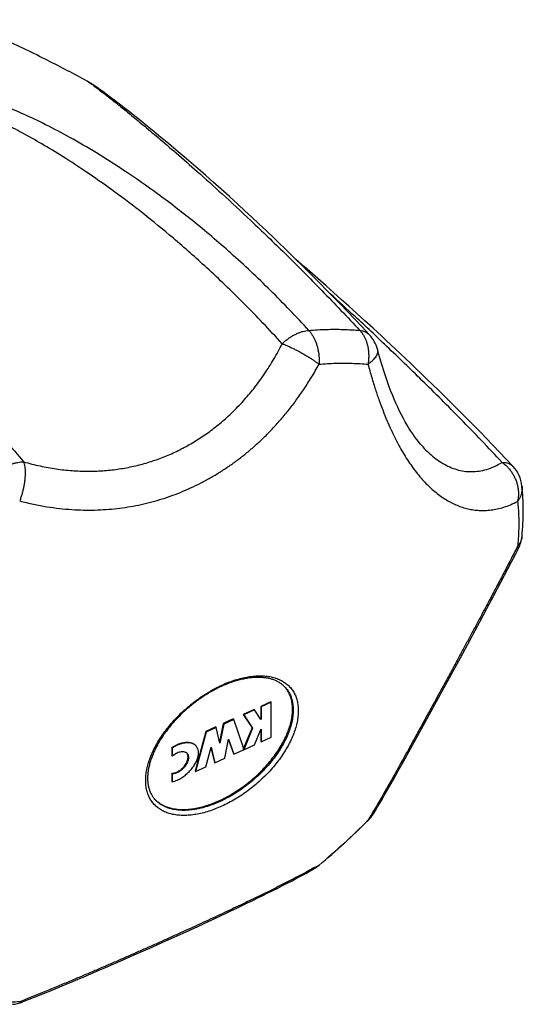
# Model space of a CAD drawing. Header units: millimetres. Extents: x 121 to 953, y -287 to 423.
# Tile 16 of 24: x 671 to 701, y -287 to -229. Entities that reach past the tile are written whole.
import ezdxf

# ---------------------------------------------------------------- set-up
doc = ezdxf.new("R2010")
doc.units = ezdxf.units.MM
doc.header["$LTSCALE"] = 30.734
doc.layers.get('0').update_dxf_attribs({"linetype": 'CONTINUOUS'})

msp = doc.modelspace()

# ---------------------------------------------------------------- linework, layer by layer
at = {"color": 7, "linetype": 'CONTINUOUS'}
for p, q in [((675.706, -233.114), (675.658, -233.082)), ((675.755, -233.147), (675.706, -233.114)), ((675.807, -233.181), (675.755, -233.147)), ((675.859, -233.217), (675.807, -233.181)), ((675.914, -233.254), (675.859, -233.217)), ((675.97, -233.294), (675.914, -233.254)), ((676.058, -233.356), (675.97, -233.294)), ((676.151, -233.422), (676.058, -233.356)), ((676.248, -233.492), (676.151, -233.422)), ((676.352, -233.568), (676.248, -233.492)), ((676.499, -233.676), (676.352, -233.568)), ((676.657, -233.794), (676.499, -233.676)), ((676.829, -233.923), (676.657, -233.794)), ((677.015, -234.064), (676.829, -233.923)), ((677.267, -234.258), (677.015, -234.064)), ((677.544, -234.472), (677.267, -234.258)), ((677.843, -234.707), (677.544, -234.472)), ((678.166, -234.962), (677.843, -234.707)), ((678.511, -235.238), (678.166, -234.962)), ((678.879, -235.535), (678.511, -235.238)), ((679.269, -235.853), (678.879, -235.535)), ((679.68, -236.191), (679.269, -235.853)), ((680.112, -236.551), (679.68, -236.191)), ((680.564, -236.931), (680.112, -236.551)), ((681.037, -237.333), (680.564, -236.931)), ((681.433, -237.673), (681.037, -237.333)), ((681.844, -238.029), (681.433, -237.673)), ((682.271, -238.402), (681.844, -238.029)), ((682.716, -238.795), (682.271, -238.402)), ((683.18, -239.208), (682.716, -238.795)), ((683.662, -239.643), (683.18, -239.208)), ((684.166, -240.1), (683.662, -239.643)), ((684.557, -240.46), (684.166, -240.1)), ((684.961, -240.835), (684.557, -240.46)), ((685.379, -241.225), (684.961, -240.835)), ((685.812, -241.633), (685.379, -241.225)), ((686.259, -242.059), (685.812, -241.633)), ((686.566, -242.353), (686.259, -242.059)), ((686.88, -242.657), (686.566, -242.353)), ((687.202, -242.97), (686.88, -242.657)), ((687.533, -243.293), (687.202, -242.97)), ((688.038, -243.734), (687.527, -243.287)), ((687.871, -243.626), (687.533, -243.293)), ((688.218, -243.971), (687.871, -243.626)), ((688.657, -244.278), (688.038, -243.734)), ((688.574, -244.327), (688.218, -243.971)), ((688.94, -244.695), (688.574, -244.327)), ((689.292, -244.84), (688.657, -244.278)), ((689.316, -245.077), (688.94, -244.695)), ((689.726, -245.227), (689.292, -244.84)), ((689.702, -245.472), (689.316, -245.077)), ((690.167, -245.622), (689.726, -245.227)), ((690.1, -245.883), (689.702, -245.472)), ((690.617, -246.027), (690.167, -245.622)), ((690.509, -246.308), (690.1, -245.883)), ((690.931, -246.751), (690.509, -246.308)), ((691.076, -246.442), (690.617, -246.027)), ((691.366, -247.21), (690.931, -246.751)), ((691.542, -246.868), (691.076, -246.442)), ((692.022, -247.308), (691.542, -246.868)), ((691.799, -247.673), (691.366, -247.21)), ((694.906, -254.193), (694.906, -254.193)), ((699.448, -262.089), (699.86, -261.303)), ((699.041, -262.86), (699.448, -262.089)), ((698.639, -263.616), (699.041, -262.86)), ((698.244, -264.356), (698.639, -263.616)), ((697.663, -265.438), (698.244, -264.356)), ((697.098, -266.486), (697.663, -265.438)), ((696.369, -267.829), (697.098, -266.486)), ((695.502, -269.421), (696.369, -267.829)), ((686.073, -269.045), (685.49, -269.312)), ((685.49, -269.312), (685.516, -269.343)), ((685.49, -269.312), (685.49, -270.034)), ((686.099, -269.076), (685.516, -269.343)), ((685.516, -269.343), (685.516, -270.066)), ((686.073, -269.045), (686.099, -269.076)), ((686.099, -271.1), (686.099, -269.076)), ((685.097, -269.491), (684.469, -269.778)), ((684.469, -269.778), (684.496, -269.809)), ((684.469, -269.778), (684.98, -270.557)), ((685.124, -269.522), (684.496, -269.809)), ((684.496, -269.809), (685.006, -270.588)), ((685.097, -269.491), (685.124, -269.522)), ((685.488, -270.079), (685.124, -269.522)), ((694.846, -270.62), (695.502, -269.421)), ((683.304, -270.311), (683.094, -271.38)), ((683.33, -270.342), (683.112, -271.454)), ((683.887, -270.044), (683.304, -270.311)), ((683.304, -270.311), (683.33, -270.342)), ((683.913, -270.076), (683.33, -270.342)), ((683.887, -270.044), (683.913, -270.076)), ((684.492, -271.734), (683.913, -270.076)), ((685.49, -270.034), (685.466, -270.045)), ((685.516, -270.066), (685.488, -270.079)), ((685.49, -270.034), (685.516, -270.066)), ((682.284, -270.777), (681.675, -273.08)), ((682.31, -270.809), (681.701, -273.111)), ((682.867, -270.511), (682.284, -270.777)), ((682.284, -270.777), (682.31, -270.809)), ((682.893, -270.542), (682.31, -270.809)), ((682.867, -270.511), (682.893, -270.542)), ((683.112, -271.454), (682.893, -270.542)), ((684.98, -270.557), (684.492, -271.748)), ((685.006, -270.588), (684.496, -271.833)), ((684.98, -270.557), (685.006, -270.588)), ((685.124, -271.546), (685.488, -270.657)), ((685.488, -270.657), (685.516, -270.644)), ((685.49, -270.657), (685.49, -271.336)), ((685.516, -270.644), (685.516, -271.367)), ((694.222, -271.753), (694.846, -270.62)), ((683.403, -272.333), (683.62, -271.228)), ((683.615, -271.256), (683.896, -272.064)), ((683.62, -271.228), (683.923, -272.095)), ((684.496, -271.833), (685.124, -271.546)), ((685.49, -271.336), (685.516, -271.367)), ((685.516, -271.367), (686.099, -271.1)), ((680.31, -271.708), (680.337, -271.739)), ((680.31, -271.708), (680.31, -272.173)), ((680.31, -272.173), (680.337, -272.205)), ((680.337, -271.739), (680.337, -272.205)), ((682.3, -272.837), (682.603, -271.693)), ((682.593, -271.731), (682.794, -272.568)), ((682.603, -271.693), (682.82, -272.599)), ((683.896, -272.064), (683.923, -272.095)), ((683.923, -272.095), (684.492, -271.835)), ((684.492, -271.835), (684.492, -271.734)), ((684.492, -271.828), (684.496, -271.833)), ((693.776, -272.557), (694.222, -271.753)), ((682.794, -272.568), (682.82, -272.599)), ((682.82, -272.599), (683.403, -272.333)), ((693.489, -273.07), (693.776, -272.557)), ((680.31, -273.209), (680.337, -273.241)), ((680.31, -273.209), (680.31, -273.675)), ((680.337, -273.241), (680.337, -273.706)), ((681.675, -273.08), (681.701, -273.111)), ((681.701, -273.111), (682.3, -272.837)), ((693.21, -273.565), (693.489, -273.07)), ((680.31, -273.675), (680.337, -273.706)), ((691.734, -275.948), (691.755, -275.926)), ((681.83, -282.115), (682.496, -281.806)), ((682.496, -281.806), (683.149, -281.502)), ((680.458, -282.741), (681.15, -282.426)), ((681.15, -282.426), (681.83, -282.115)), ((679.033, -283.381), (679.752, -283.059)), ((679.752, -283.059), (680.458, -282.741)), ((678.302, -283.705), (679.033, -283.381))]:
    msp.add_line(p, q, dxfattribs=at)
at = {"color": 9, "linetype": 'CONTINUOUS'}
msp.add_line((679.296, -274.686), (679.296, -274.686), dxfattribs=at)
at = {"color": 7, "linetype": 'CONTINUOUS'}
for points in [[(675.658, -233.082), (675.634, -233.067), (675.61, -233.052), (675.587, -233.037), (675.564, -233.023), (675.541, -233.009), (675.519, -232.995), (675.496, -232.982), (675.473, -232.968), (675.45, -232.955), (675.427, -232.942), (675.403, -232.929), (675.386, -232.919)], [(700.153, -255.336), (699.769, -254.928), (699.376, -254.514), (698.991, -254.111), (698.613, -253.719), (698.242, -253.337), (697.878, -252.965), (697.519, -252.601), (697.166, -252.246), (696.819, -251.898), (696.477, -251.558), (696.139, -251.224), (695.805, -250.896), (695.475, -250.574), (695.15, -250.259), (694.83, -249.95), (694.516, -249.648), (694.208, -249.354), (693.907, -249.068), (693.613, -248.791), (693.328, -248.523), (693.052, -248.263), (692.783, -248.013), (692.523, -247.771), (692.022, -247.308)], [(694.906, -254.193), (694.872, -254.156), (694.764, -254.031), (694.655, -253.899), (694.546, -253.759), (694.436, -253.611), (694.327, -253.455), (694.217, -253.291), (694.108, -253.119), (693.999, -252.938), (693.89, -252.749), (693.781, -252.551), (693.673, -252.345), (693.566, -252.13), (693.459, -251.906), (693.353, -251.673), (693.248, -251.431), (693.144, -251.18), (693.04, -250.92), (692.938, -250.65), (692.837, -250.371), (692.738, -250.082), (692.64, -249.784), (692.543, -249.476), (692.448, -249.158), (692.354, -248.831), (692.27, -248.522)], [(699.86, -261.303), (700.068, -260.904), (700.277, -260.502), (700.471, -260.126)], [(692.038, -275.568), (692.157, -275.374), (692.284, -275.163), (692.413, -274.948), (692.542, -274.728), (692.673, -274.504), (692.805, -274.276), (692.938, -274.043), (693.21, -273.565)], [(683.149, -281.502), (683.47, -281.351), (683.787, -281.201), (684.101, -281.052), (684.411, -280.903), (684.717, -280.756), (685.02, -280.609), (685.319, -280.463), (685.614, -280.319), (685.905, -280.174), (686.192, -280.031), (686.476, -279.887), (686.756, -279.745), (687.032, -279.602), (687.305, -279.46), (687.574, -279.317), (687.84, -279.175), (688.101, -279.032), (688.359, -278.889), (688.594, -278.756)], [(671.628, -286.518), (672.017, -286.363), (672.433, -286.196), (672.845, -286.029), (673.255, -285.861), (673.661, -285.694), (674.064, -285.526), (674.465, -285.359), (674.862, -285.192), (675.256, -285.025), (675.647, -284.858), (676.036, -284.692), (676.421, -284.526), (676.803, -284.361), (677.182, -284.196), (677.558, -284.032), (678.302, -283.705)]]:
    msp.add_lwpolyline(points, dxfattribs=at)
for centre, radius, start, end in [((690.337, -249.038), 2, 14.95122, 43.02014), ((698.693, -256.703), 2, 6.12647, 43.11934), ((698.693, -259.21), 2, 332.73827, 354.41671), ((685.659, -269.263), 1.64, 37.76467, 38.77779), ((680.982, -272.24), 0.293, 39.99303, 54.74003), ((680.518, -273.576), 1.649, 221.00423, 222.24056), ((680.521, -273.574), 1.653, 222.2404, 223.13479), ((690.337, -274.516), 2, 315.15675, 328.27417), ((662.163, -246.48), 41.747, 309.79471, 315.10121), ((687.602, -277.02), 2, 299.74819, 309.8034), ((670.89, -284.66), 2, 274.6331, 291.65561)]:
    msp.add_arc(centre, radius, start, end, dxfattribs=at)
at = {"color": 9, "linetype": 'CONTINUOUS'}
for centre, radius, start, end in [((690.654, -274.711), 1.628, 312.17506, 328.24376), ((662.343, -246.699), 41.451, 309.79781, 315.1391), ((690.626, -274.682), 1.668, 311.17351, 312.22212), ((672.718, -250.268), 32.568, 299.12967, 299.74102), ((687.887, -277.52), 1.424, 299.77131, 313.91614)]:
    msp.add_arc(centre, radius, start, end, dxfattribs=at)
at = {"color": 7, "linetype": 'CONTINUOUS'}
for points, knots in [([(675.387, -232.92), (674.632, -232.509), (673.016, -231.662), (670.548, -230.466), (668.828, -229.702), (667.984, -229.344)], [0, 0, 0, 0, 0.313452, 0.665518, 1, 1, 1, 1]), ([(700.684, -259.405), (700.708, -259.154), (700.745, -258.657), (700.764, -257.919), (700.745, -257.198), (700.707, -256.724), (700.682, -256.49)], [0, 0, 0, 0, 0.258701, 0.511559, 0.758628, 1, 1, 1, 1]), ([(686.957, -268.258), (686.93, -268.226), (686.859, -268.149), (686.732, -268.035), (686.571, -267.924), (686.395, -267.83), (686.204, -267.753), (686, -267.694), (685.783, -267.652), (685.555, -267.628), (685.315, -267.62), (685.065, -267.63), (684.806, -267.658), (684.539, -267.703), (684.264, -267.765), (683.984, -267.845), (683.7, -267.941), (683.412, -268.054), (683.123, -268.183), (682.834, -268.328), (682.546, -268.487), (682.26, -268.661), (681.979, -268.848), (681.703, -269.048), (681.433, -269.259), (681.172, -269.48), (680.919, -269.712), (680.678, -269.951), (680.448, -270.198), (680.231, -270.451), (680.027, -270.708), (679.838, -270.969), (679.665, -271.232), (679.508, -271.496), (679.369, -271.759), (679.246, -272.021), (679.142, -272.28), (679.057, -272.535), (678.99, -272.784), (678.942, -273.027), (678.912, -273.263), (678.906, -273.417), (678.906, -273.493)], [0, 0, 0, 0, 0.011042, 0.028204, 0.045613, 0.063442, 0.081748, 0.100694, 0.120369, 0.140897, 0.162307, 0.184662, 0.207958, 0.232204, 0.257367, 0.283412, 0.31029, 0.337931, 0.366275, 0.395227, 0.424717, 0.454638, 0.484907, 0.515415, 0.546069, 0.576761, 0.607389, 0.637855, 0.668051, 0.697887, 0.727259, 0.756084, 0.784272, 0.811747, 0.83844, 0.864286, 0.889247, 0.913267, 0.936354, 0.958479, 0.979699, 1, 1, 1, 1]), ([(687.336, -269.48), (687.336, -269.384), (687.326, -269.197), (687.278, -268.925), (687.198, -268.673), (687.09, -268.45), (687.001, -268.317), (686.956, -268.259)], [0, 0, 0, 0, 0.220564, 0.43105, 0.633243, 0.829419, 1, 1, 1, 1]), ([(679.315, -274.704), (679.343, -274.735), (679.433, -274.824), (679.602, -274.956), (679.829, -275.087), (680.082, -275.189), (680.356, -275.262), (680.652, -275.306), (680.965, -275.321), (681.295, -275.306), (681.637, -275.261), (681.991, -275.187), (682.353, -275.085), (682.72, -274.955), (683.09, -274.798), (683.46, -274.616), (683.827, -274.41), (684.189, -274.18), (684.542, -273.931), (684.884, -273.662), (685.213, -273.376), (685.525, -273.075), (685.819, -272.762), (686.092, -272.439), (686.343, -272.108), (686.568, -271.771), (686.768, -271.432), (686.939, -271.093), (687.082, -270.757), (687.194, -270.425), (687.275, -270.101), (687.324, -269.787), (687.336, -269.58), (687.336, -269.48)], [0, 0, 0, 0, 0.011269, 0.034073, 0.057496, 0.081821, 0.107272, 0.134014, 0.162154, 0.191744, 0.222786, 0.255243, 0.289042, 0.324077, 0.360222, 0.397325, 0.43522, 0.473729, 0.512661, 0.55182, 0.591008, 0.630024, 0.66867, 0.706756, 0.744099, 0.780528, 0.815889, 0.850046, 0.882888, 0.914332, 0.944331, 0.972874, 1, 1, 1, 1]), ([(680.31, -271.708), (680.403, -271.647), (680.576, -271.55), (680.835, -271.451), (681.067, -271.4), (681.252, -271.395), (681.387, -271.414), (681.477, -271.439), (681.56, -271.476), (681.633, -271.523), (681.682, -271.567), (681.706, -271.594), (681.712, -271.601)], [0, 0, 0, 0, 0.219261, 0.388903, 0.544906, 0.685611, 0.75048, 0.811993, 0.870668, 0.927264, 0.98267, 1, 1, 1, 1]), ([(681.738, -271.633), (681.733, -271.626), (681.708, -271.598), (681.659, -271.554), (681.586, -271.507), (681.504, -271.471), (681.413, -271.445), (681.279, -271.426), (681.094, -271.432), (680.862, -271.482), (680.603, -271.581), (680.43, -271.678), (680.337, -271.739)], [0, 0, 0, 0, 0.01733, 0.072736, 0.129332, 0.188007, 0.24952, 0.314389, 0.455094, 0.611097, 0.780739, 1, 1, 1, 1]), ([(680.337, -273.706), (680.437, -273.68), (680.621, -273.613), (680.876, -273.474), (681.107, -273.311), (681.319, -273.121), (681.507, -272.911), (681.66, -272.689), (681.776, -272.463), (681.838, -272.273), (681.863, -272.127), (681.871, -271.994), (681.857, -271.867), (681.816, -271.754), (681.779, -271.686), (681.751, -271.647), (681.738, -271.633)], [0, 0, 0, 0, 0.109702, 0.206765, 0.307334, 0.40894, 0.509019, 0.605111, 0.695143, 0.777544, 0.815711, 0.851829, 0.91834, 0.949452, 0.979613, 1, 1, 1, 1]), ([(680.31, -273.209), (680.324, -273.209), (680.379, -273.206), (680.479, -273.186), (680.606, -273.138), (680.734, -273.068), (680.856, -272.979), (680.968, -272.874), (681.067, -272.758), (681.149, -272.634), (681.21, -272.507), (681.248, -272.381), (681.262, -272.262), (681.251, -272.158), (681.229, -272.097), (681.215, -272.072)], [0, 0, 0, 0, 0.024936, 0.101229, 0.184331, 0.273066, 0.365615, 0.459867, 0.553548, 0.644421, 0.730529, 0.810304, 0.882958, 0.948614, 1, 1, 1, 1]), ([(680.337, -272.205), (680.35, -272.193), (680.402, -272.148), (680.497, -272.079), (680.624, -272.009), (680.752, -271.961), (680.875, -271.937), (680.99, -271.937), (681.083, -271.96), (681.133, -271.988), (681.151, -272.001)], [0, 0, 0, 0, 0.060043, 0.22941, 0.391798, 0.543878, 0.683498, 0.80989, 0.924565, 1, 1, 1, 1]), ([(681.207, -272.052), (681.217, -272.064), (681.245, -272.104), (681.277, -272.184), (681.289, -272.293), (681.275, -272.413), (681.236, -272.538), (681.175, -272.665), (681.094, -272.789), (680.995, -272.906), (680.882, -273.011), (680.76, -273.099), (680.633, -273.169), (680.505, -273.217), (680.406, -273.237), (680.35, -273.24), (680.337, -273.241)], [0, 0, 0, 0, 0.027854, 0.08583, 0.149102, 0.219118, 0.295996, 0.378978, 0.466552, 0.55683, 0.64766, 0.736849, 0.822362, 0.902446, 0.97597, 1, 1, 1, 1]), ([(678.906, -273.493), (678.906, -273.565), (678.912, -273.708), (678.94, -273.917), (678.988, -274.115), (679.056, -274.302), (679.144, -274.476), (679.228, -274.602), (679.282, -274.669), (679.296, -274.686)], [0, 0, 0, 0, 0.169646, 0.333684, 0.492699, 0.6471, 0.798464, 0.947699, 1, 1, 1, 1])]:
    msp.add_open_spline(points, degree=3, knots=knots, dxfattribs=at)
at = {"color": 9, "linetype": 'CONTINUOUS'}
for points, knots in [([(688.279, -247.426), (687.556, -246.633), (686.081, -245.095), (683.819, -242.968), (681.619, -241.098), (679.571, -239.52), (677.703, -238.211), (676, -237.123), (674.447, -236.219), (673.031, -235.47), (671.741, -234.854), (670.567, -234.35), (669.501, -233.944), (668.536, -233.622), (667.664, -233.372), (666.879, -233.184), (666.174, -233.05), (665.542, -232.96), (664.976, -232.908), (664.47, -232.887), (664.014, -232.891), (663.601, -232.917), (663.225, -232.961), (662.88, -233.022), (662.562, -233.098), (662.266, -233.188), (661.989, -233.292), (661.728, -233.411), (661.482, -233.545), (661.248, -233.697), (661.025, -233.869), (660.812, -234.062), (660.611, -234.281), (660.422, -234.53), (660.247, -234.815), (660.087, -235.141), (659.949, -235.515), (659.838, -235.946), (659.761, -236.44), (659.727, -237.004), (659.745, -237.647), (659.828, -238.375), (659.986, -239.199), (660.234, -240.129), (660.589, -241.177), (661.068, -242.357), (661.694, -243.688), (662.497, -245.193), (663.511, -246.897), (664.78, -248.838), (666.328, -251.01), (668.128, -253.348), (669.435, -254.931), (670.114, -255.73)], [0, 0, 0, 0, 0.056097, 0.111339, 0.16228, 0.206984, 0.246474, 0.281476, 0.312616, 0.340385, 0.365187, 0.387348, 0.407138, 0.424793, 0.440528, 0.454537, 0.466991, 0.478053, 0.487883, 0.496655, 0.504546, 0.511702, 0.518264, 0.524332, 0.530009, 0.535373, 0.5405, 0.545465, 0.550333, 0.555168, 0.560041, 0.565012, 0.57016, 0.575569, 0.581344, 0.587606, 0.594502, 0.602189, 0.610827, 0.620598, 0.631702, 0.644374, 0.658882, 0.675525, 0.69465, 0.71667, 0.742093, 0.771534, 0.805773, 0.84574, 0.892708, 0.945195, 1, 1, 1, 1]), ([(675.387, -232.919), (675.388, -232.92), (675.416, -232.942), (675.49, -232.978), (675.619, -233.074), (675.806, -233.206), (676.056, -233.395), (676.382, -233.644), (676.794, -233.967), (677.305, -234.374), (677.927, -234.878), (678.676, -235.496), (679.57, -236.246), (680.627, -237.152), (681.871, -238.243), (683.328, -239.557), (685.03, -241.14), (686.97, -243.011), (689.083, -245.136), (690.525, -246.647), (691.255, -247.429)], [0, 0, 0, 0, 0.00016, 0.004622, 0.011821, 0.022296, 0.036633, 0.055466, 0.079503, 0.109527, 0.146412, 0.191139, 0.244859, 0.308965, 0.38513, 0.475419, 0.582376, 0.708983, 0.851036, 1, 1, 1, 1]), ([(686.734, -248.204), (685.999, -247.395), (684.567, -245.89), (682.447, -243.852), (680.491, -242.12), (678.704, -240.656), (677.068, -239.412), (675.571, -238.352), (674.198, -237.448), (672.939, -236.676), (671.785, -236.02), (670.727, -235.462), (669.757, -234.992), (668.868, -234.598), (668.054, -234.271), (667.309, -234.004), (666.629, -233.789), (666.01, -233.622), (665.446, -233.496), (664.935, -233.407), (664.474, -233.351), (664.06, -233.323), (663.691, -233.32), (663.362, -233.336), (663.069, -233.369), (662.806, -233.416), (662.567, -233.476), (662.349, -233.547), (662.146, -233.63), (661.956, -233.726), (661.777, -233.836), (661.606, -233.963), (661.444, -234.11), (661.289, -234.282), (661.144, -234.482), (661.012, -234.715), (660.896, -234.986), (660.802, -235.296), (660.735, -235.651), (660.698, -236.053), (660.698, -236.505), (660.739, -237.013), (660.828, -237.582), (660.971, -238.217), (661.176, -238.925), (661.451, -239.715), (661.807, -240.595), (662.256, -241.576), (662.813, -242.67), (663.494, -243.893), (664.321, -245.262), (665.321, -246.8), (666.525, -248.534), (667.978, -250.5), (669.716, -252.718), (671, -254.265), (671.693, -255.08)], [0, 0, 0, 0, 0.059779, 0.113586, 0.160833, 0.202677, 0.239916, 0.273199, 0.303029, 0.329825, 0.353936, 0.375656, 0.395238, 0.412901, 0.428834, 0.443205, 0.456158, 0.467824, 0.478317, 0.48774, 0.496178, 0.50371, 0.510411, 0.516373, 0.521704, 0.526534, 0.530979, 0.535136, 0.539102, 0.542954, 0.546761, 0.550607, 0.554571, 0.558737, 0.563205, 0.568058, 0.573382, 0.579261, 0.585793, 0.59309, 0.601283, 0.610514, 0.62094, 0.632737, 0.646101, 0.661257, 0.67846, 0.698009, 0.720252, 0.745603, 0.774563, 0.807738, 0.845903, 0.890024, 0.941475, 1, 1, 1, 1]), ([(699.525, -255.109), (698.733, -254.261), (697.195, -252.654), (694.955, -250.412), (692.901, -248.427), (691.119, -246.752), (690.015, -245.738), (689.533, -245.298)], [0, 0, 0, 0, 0.2485, 0.476269, 0.678891, 0.860299, 1, 1, 1, 1]), ([(686.734, -248.204), (686.785, -248.155), (686.89, -248.061), (687.056, -247.93), (687.228, -247.811), (687.404, -247.707), (687.582, -247.617), (687.76, -247.543), (687.937, -247.485), (688.11, -247.445), (688.224, -247.43), (688.28, -247.426)], [0, 0, 0, 0, 0.120469, 0.240392, 0.358919, 0.475234, 0.588576, 0.698242, 0.803617, 0.904222, 1, 1, 1, 1]), ([(688.279, -247.426), (688.62, -247.398), (689.291, -247.361), (690.284, -247.361), (690.935, -247.4), (691.255, -247.429)], [0, 0, 0, 0, 0.34376, 0.676961, 1, 1, 1, 1]), ([(688.28, -247.426), (688.318, -247.467), (688.39, -247.554), (688.489, -247.698), (688.578, -247.856), (688.657, -248.025), (688.726, -248.205), (688.782, -248.394), (688.827, -248.589), (688.859, -248.788), (688.878, -248.99), (688.884, -249.193), (688.88, -249.328), (688.875, -249.395)], [0, 0, 0, 0, 0.079053, 0.161582, 0.247407, 0.336213, 0.427566, 0.520989, 0.615961, 0.711926, 0.808326, 0.90456, 1, 1, 1, 1]), ([(691.254, -247.429), (691.302, -247.433), (691.395, -247.447), (691.526, -247.487), (691.645, -247.544), (691.735, -247.609), (691.783, -247.655), (691.799, -247.673)], [0, 0, 0, 0, 0.236415, 0.459868, 0.673471, 0.880572, 1, 1, 1, 1]), ([(691.254, -247.429), (691.292, -247.47), (691.364, -247.557), (691.46, -247.701), (691.544, -247.858), (691.616, -248.028), (691.675, -248.208), (691.72, -248.397), (691.75, -248.592), (691.766, -248.792), (691.768, -248.994), (691.755, -249.197), (691.736, -249.331), (691.724, -249.398)], [0, 0, 0, 0, 0.079654, 0.162154, 0.247508, 0.335582, 0.426116, 0.518796, 0.613251, 0.709062, 0.805792, 0.90295, 1, 1, 1, 1]), ([(671.693, -255.08), (672.01, -255.171), (672.638, -255.329), (673.58, -255.499), (674.502, -255.601), (675.406, -255.636), (676.29, -255.607), (677.153, -255.517), (677.995, -255.367), (678.817, -255.158), (679.617, -254.892), (680.396, -254.569), (681.152, -254.19), (681.885, -253.755), (682.593, -253.264), (683.277, -252.717), (683.934, -252.112), (684.563, -251.449), (685.161, -250.727), (685.727, -249.946), (686.258, -249.103), (686.58, -248.51), (686.734, -248.204)], [0, 0, 0, 0, 0.054689, 0.107579, 0.158891, 0.208858, 0.257709, 0.305674, 0.352974, 0.399824, 0.446432, 0.493003, 0.53974, 0.586841, 0.634503, 0.682919, 0.732281, 0.782781, 0.834615, 0.887974, 0.943045, 1, 1, 1, 1]), ([(686.734, -248.204), (686.793, -248.226), (686.912, -248.274), (687.093, -248.352), (687.281, -248.438), (687.472, -248.532), (687.666, -248.632), (687.858, -248.736), (688.048, -248.844), (688.232, -248.954), (688.408, -249.065), (688.575, -249.176), (688.73, -249.285), (688.828, -249.359), (688.875, -249.395)], [0, 0, 0, 0, 0.076097, 0.156776, 0.241167, 0.328305, 0.417143, 0.506614, 0.59569, 0.683349, 0.768574, 0.850374, 0.927807, 1, 1, 1, 1]), ([(692.27, -248.522), (692.271, -248.527), (692.28, -248.564), (692.287, -248.639), (692.273, -248.745), (692.235, -248.854), (692.174, -248.965), (692.091, -249.077), (691.987, -249.187), (691.864, -249.296), (691.773, -249.364), (691.724, -249.398)], [0, 0, 0, 0, 0.014544, 0.106345, 0.202871, 0.307437, 0.422341, 0.548877, 0.687518, 0.838105, 1, 1, 1, 1]), ([(671.466, -257.353), (671.735, -257.424), (672.26, -257.55), (673.034, -257.695), (673.774, -257.796), (674.485, -257.86), (675.171, -257.89), (675.837, -257.888), (676.488, -257.857), (677.128, -257.798), (677.758, -257.711), (678.382, -257.596), (678.999, -257.454), (679.611, -257.284), (680.216, -257.085), (680.814, -256.859), (681.404, -256.605), (681.984, -256.325), (682.552, -256.018), (683.106, -255.685), (683.648, -255.329), (684.175, -254.948), (684.688, -254.542), (685.189, -254.112), (685.678, -253.656), (686.156, -253.17), (686.626, -252.652), (687.089, -252.097), (687.547, -251.5), (688.001, -250.852), (688.449, -250.149), (688.734, -249.653), (688.875, -249.395)], [0, 0, 0, 0, 0.040177, 0.078065, 0.113988, 0.148283, 0.181294, 0.213331, 0.24468, 0.275593, 0.306236, 0.336766, 0.367286, 0.397883, 0.428605, 0.459454, 0.490429, 0.521499, 0.552633, 0.583825, 0.61507, 0.64641, 0.677923, 0.709706, 0.741911, 0.774701, 0.80833, 0.843087, 0.879289, 0.917285, 0.957415, 1, 1, 1, 1]), ([(688.875, -249.395), (689.201, -249.368), (689.844, -249.333), (690.795, -249.333), (691.418, -249.37), (691.724, -249.398)], [0, 0, 0, 0, 0.343706, 0.677, 1, 1, 1, 1]), ([(691.724, -249.398), (691.793, -249.656), (691.932, -250.15), (692.15, -250.857), (692.369, -251.504), (692.591, -252.102), (692.815, -252.656), (693.042, -253.174), (693.275, -253.66), (693.513, -254.117), (693.757, -254.548), (694.009, -254.954), (694.268, -255.335), (694.534, -255.693), (694.809, -256.026), (695.091, -256.334), (695.38, -256.615), (695.675, -256.871), (695.976, -257.098), (696.281, -257.298), (696.59, -257.47), (696.903, -257.613), (697.22, -257.73), (697.541, -257.818), (697.868, -257.879), (698.2, -257.911), (698.541, -257.914), (698.892, -257.885), (699.255, -257.823), (699.633, -257.722), (700.029, -257.578), (700.293, -257.454), (700.429, -257.383)], [0, 0, 0, 0, 0.058728, 0.112557, 0.162324, 0.208733, 0.252346, 0.293622, 0.332918, 0.370534, 0.406687, 0.441557, 0.475251, 0.507859, 0.539416, 0.569944, 0.599458, 0.627968, 0.655508, 0.68214, 0.707951, 0.733079, 0.757679, 0.781955, 0.806128, 0.830462, 0.855244, 0.880816, 0.907565, 0.935953, 0.96654, 1, 1, 1, 1]), ([(694.906, -254.193), (694.907, -254.194), (695.029, -254.327), (695.275, -254.575), (695.663, -254.901), (696.061, -255.17), (696.47, -255.382), (696.887, -255.535), (697.314, -255.629), (697.749, -255.659), (698.191, -255.625), (698.638, -255.524), (699.089, -255.354), (699.38, -255.198), (699.525, -255.109)], [0, 0, 0, 0, 0.001169, 0.104731, 0.202367, 0.294912, 0.383339, 0.468779, 0.552528, 0.636038, 0.720891, 0.808736, 0.901232, 1, 1, 1, 1]), ([(670.113, -255.731), (670.168, -255.685), (670.278, -255.598), (670.452, -255.48), (670.63, -255.374), (670.811, -255.283), (670.993, -255.208), (671.174, -255.149), (671.352, -255.108), (671.525, -255.083), (671.638, -255.079), (671.693, -255.08)], [0, 0, 0, 0, 0.121812, 0.242461, 0.361412, 0.477842, 0.590994, 0.700222, 0.805015, 0.905006, 1, 1, 1, 1]), ([(671.693, -255.08), (671.708, -255.123), (671.735, -255.216), (671.762, -255.365), (671.778, -255.529), (671.784, -255.708), (671.78, -255.898), (671.765, -256.097), (671.739, -256.304), (671.703, -256.515), (671.658, -256.728), (671.603, -256.94), (671.539, -257.149), (671.492, -257.286), (671.466, -257.353)], [0, 0, 0, 0, 0.058869, 0.124142, 0.195578, 0.272709, 0.354881, 0.441319, 0.531208, 0.623667, 0.717755, 0.812497, 0.906903, 1, 1, 1, 1]), ([(699.525, -255.109), (699.574, -255.108), (699.669, -255.112), (699.805, -255.135), (699.929, -255.177), (700.04, -255.236), (700.111, -255.293), (700.146, -255.329), (700.153, -255.336)], [0, 0, 0, 0, 0.21312, 0.413087, 0.601728, 0.781756, 0.956691, 1, 1, 1, 1]), ([(699.525, -255.109), (699.583, -255.15), (699.696, -255.238), (699.852, -255.387), (699.994, -255.553), (700.121, -255.732), (700.23, -255.922), (700.321, -256.123), (700.392, -256.33), (700.443, -256.542), (700.472, -256.755), (700.48, -256.968), (700.467, -257.178), (700.444, -257.316), (700.429, -257.383)], [0, 0, 0, 0, 0.082403, 0.165755, 0.249896, 0.33459, 0.419543, 0.504455, 0.589075, 0.673163, 0.756485, 0.838834, 0.920043, 1, 1, 1, 1]), ([(700.682, -256.49), (700.687, -256.535), (700.691, -256.633), (700.68, -256.784), (700.647, -256.94), (700.594, -257.093), (700.522, -257.243), (700.461, -257.337), (700.429, -257.383)], [0, 0, 0, 0, 0.144293, 0.309271, 0.476415, 0.646763, 0.821115, 1, 1, 1, 1]), ([(700.429, -257.383), (700.443, -257.522), (700.468, -257.803), (700.49, -258.228), (700.495, -258.514), (700.495, -258.658)], [0, 0, 0, 0, 0.328306, 0.661579, 1, 1, 1, 1]), ([(700.495, -258.658), (700.495, -258.804), (700.49, -259.099), (700.468, -259.545), (700.443, -259.844), (700.429, -259.994)], [0, 0, 0, 0, 0.328104, 0.661401, 1, 1, 1, 1]), ([(700.684, -259.405), (700.682, -259.424), (700.674, -259.49), (700.647, -259.604), (700.594, -259.741), (700.522, -259.873), (700.461, -259.955), (700.429, -259.994)], [0, 0, 0, 0, 0.08757, 0.309091, 0.533757, 0.763539, 1, 1, 1, 1]), ([(700.429, -259.994), (700.291, -260.261), (700.023, -260.779), (699.628, -261.535), (699.252, -262.25), (698.89, -262.934), (698.541, -263.591), (698.201, -264.227), (697.87, -264.846), (697.545, -265.451), (697.224, -266.045), (696.908, -266.63), (696.596, -267.207), (696.288, -267.775), (695.983, -268.335), (695.683, -268.886), (695.388, -269.427), (695.099, -269.955), (694.818, -270.47), (694.543, -270.971), (694.276, -271.456), (694.017, -271.926), (693.766, -272.38), (693.521, -272.82), (693.284, -273.247), (693.051, -273.661), (692.824, -274.063), (692.6, -274.456), (692.379, -274.839), (692.161, -275.214), (691.943, -275.579), (691.797, -275.819), (691.724, -275.938)], [0, 0, 0, 0, 0.04961, 0.096353, 0.140719, 0.183153, 0.224016, 0.263611, 0.302198, 0.33997, 0.377091, 0.413659, 0.449749, 0.485367, 0.52049, 0.555056, 0.588972, 0.622147, 0.654487, 0.685916, 0.716402, 0.745921, 0.774503, 0.802188, 0.829045, 0.855149, 0.880584, 0.905428, 0.929753, 0.953612, 0.977036, 1, 1, 1, 1]), ([(700.471, -260.126), (700.476, -260.117), (700.48, -260.089), (700.462, -260.043), (700.442, -260.012), (700.429, -259.994)], [0, 0, 0, 0, 0.215258, 0.544537, 1, 1, 1, 1]), ([(678.793, -273.626), (678.793, -273.521), (678.805, -273.305), (678.856, -272.977), (678.941, -272.638), (679.058, -272.292), (679.207, -271.941), (679.386, -271.587), (679.594, -271.233), (679.83, -270.882), (680.091, -270.536), (680.377, -270.199), (680.684, -269.872), (681.01, -269.558), (681.353, -269.259), (681.71, -268.978), (682.079, -268.717), (682.456, -268.478), (682.84, -268.263), (683.226, -268.072), (683.613, -267.909), (683.996, -267.773), (684.374, -267.666), (684.743, -267.589), (685.101, -267.542), (685.445, -267.527), (685.772, -267.542), (686.08, -267.588), (686.367, -267.664), (686.631, -267.771), (686.869, -267.908), (687.079, -268.073), (687.259, -268.265), (687.409, -268.483), (687.526, -268.725), (687.609, -268.989), (687.659, -269.272), (687.67, -269.468), (687.67, -269.568)], [0, 0, 0, 0, 0.023986, 0.049226, 0.075754, 0.103562, 0.132605, 0.162811, 0.194081, 0.226296, 0.259319, 0.292999, 0.327175, 0.361678, 0.396333, 0.430962, 0.465391, 0.499445, 0.532957, 0.565768, 0.597731, 0.628714, 0.658603, 0.687306, 0.714757, 0.740924, 0.765809, 0.789458, 0.811965, 0.833476, 0.85419, 0.874356, 0.894259, 0.914206, 0.934499, 0.955414, 0.977186, 1, 1, 1, 1]), ([(686.957, -268.258), (686.964, -268.267), (687.025, -268.341), (687.127, -268.49), (687.239, -268.722), (687.319, -268.975), (687.367, -269.246), (687.377, -269.433), (687.377, -269.529)], [0, 0, 0, 0, 0.025652, 0.20945, 0.396433, 0.589152, 0.789774, 1, 1, 1, 1]), ([(687.67, -269.568), (687.67, -269.673), (687.658, -269.888), (687.606, -270.217), (687.522, -270.555), (687.404, -270.901), (687.256, -271.253), (687.077, -271.607), (686.868, -271.961), (686.633, -272.312), (686.371, -272.657), (686.086, -272.995), (685.779, -273.322), (685.453, -273.636), (685.11, -273.934), (684.752, -274.215), (684.384, -274.476), (684.006, -274.715), (683.623, -274.931), (683.236, -275.121), (682.85, -275.285), (682.466, -275.421), (682.089, -275.527), (681.719, -275.604), (681.361, -275.651), (681.018, -275.667), (680.69, -275.652), (680.382, -275.606), (680.095, -275.529), (679.832, -275.423), (679.594, -275.286), (679.384, -275.121), (679.203, -274.928), (679.054, -274.71), (678.937, -274.468), (678.853, -274.205), (678.803, -273.921), (678.793, -273.726), (678.793, -273.626)], [0, 0, 0, 0, 0.023986, 0.049226, 0.075754, 0.103562, 0.132605, 0.162811, 0.194081, 0.226296, 0.259319, 0.292999, 0.327175, 0.361678, 0.396333, 0.430962, 0.465391, 0.499445, 0.532957, 0.565768, 0.597731, 0.628714, 0.658603, 0.687306, 0.714757, 0.740924, 0.765809, 0.789458, 0.811965, 0.833476, 0.85419, 0.874356, 0.894259, 0.914206, 0.934499, 0.955414, 0.977186, 1, 1, 1, 1]), ([(687.377, -269.529), (687.377, -269.629), (687.366, -269.836), (687.316, -270.15), (687.235, -270.475), (687.123, -270.806), (686.981, -271.143), (686.809, -271.482), (686.61, -271.821), (686.384, -272.157), (686.133, -272.488), (685.86, -272.811), (685.566, -273.124), (685.254, -273.425), (684.925, -273.711), (684.583, -273.98), (684.23, -274.23), (683.868, -274.459), (683.501, -274.665), (683.131, -274.847), (682.761, -275.004), (682.394, -275.134), (682.032, -275.236), (681.679, -275.31), (681.336, -275.355), (681.007, -275.37), (680.693, -275.356), (680.398, -275.312), (680.123, -275.238), (679.871, -275.136), (679.643, -275.005), (679.451, -274.854), (679.342, -274.741), (679.296, -274.686)], [0, 0, 0, 0, 0.026908, 0.055223, 0.084981, 0.116173, 0.148752, 0.182635, 0.217712, 0.253848, 0.290892, 0.328672, 0.367009, 0.405712, 0.444585, 0.48343, 0.52205, 0.56025, 0.597842, 0.634647, 0.670502, 0.705256, 0.738784, 0.770981, 0.801774, 0.831127, 0.859041, 0.885569, 0.910816, 0.934946, 0.958181, 0.980802, 1, 1, 1, 1]), ([(691.755, -275.926), (691.754, -275.927), (691.746, -275.935), (691.734, -275.937), (691.724, -275.938)], [0, 0, 0, 0, 0.125483, 1, 1, 1, 1]), ([(688.572, -278.717), (688.526, -278.742), (688.332, -278.85), (687.987, -279.037), (687.535, -279.276), (687.078, -279.513), (686.616, -279.748), (686.146, -279.983), (685.668, -280.219), (685.18, -280.458), (684.68, -280.699), (684.167, -280.944), (683.64, -281.193), (683.099, -281.447), (682.545, -281.705), (681.978, -281.967), (681.398, -282.233), (680.809, -282.501), (680.212, -282.772), (679.607, -283.044), (678.996, -283.316), (678.379, -283.59), (677.757, -283.864), (677.127, -284.139), (676.488, -284.416), (675.838, -284.696), (675.172, -284.98), (674.487, -285.269), (673.777, -285.565), (673.038, -285.87), (672.265, -286.185), (671.737, -286.397), (671.466, -286.504)], [0, 0, 0, 0, 0.008378, 0.035438, 0.062636, 0.089977, 0.117534, 0.145406, 0.173714, 0.202586, 0.232095, 0.262322, 0.293304, 0.325072, 0.357615, 0.390877, 0.424791, 0.459258, 0.494173, 0.529459, 0.565044, 0.600906, 0.637073, 0.673593, 0.710579, 0.748156, 0.786548, 0.826013, 0.866822, 0.909265, 0.953592, 1, 1, 1, 1]), ([(671.466, -286.504), (671.141, -286.53), (670.498, -286.566), (669.546, -286.566), (668.923, -286.529), (668.617, -286.501)], [0, 0, 0, 0, 0.343706, 0.677, 1, 1, 1, 1]), ([(671.628, -286.518), (671.619, -286.522), (671.59, -286.53), (671.533, -286.529), (671.489, -286.514), (671.466, -286.504)], [0, 0, 0, 0, 0.165753, 0.548919, 1, 1, 1, 1])]:
    msp.add_open_spline(points, degree=3, knots=knots, dxfattribs=at)
msp.add_open_spline([(688.882, -278.556), (688.883, -278.556), (688.877, -278.549), (688.875, -278.546)], degree=3, dxfattribs=at)

doc.saveas('drawing.dxf')
